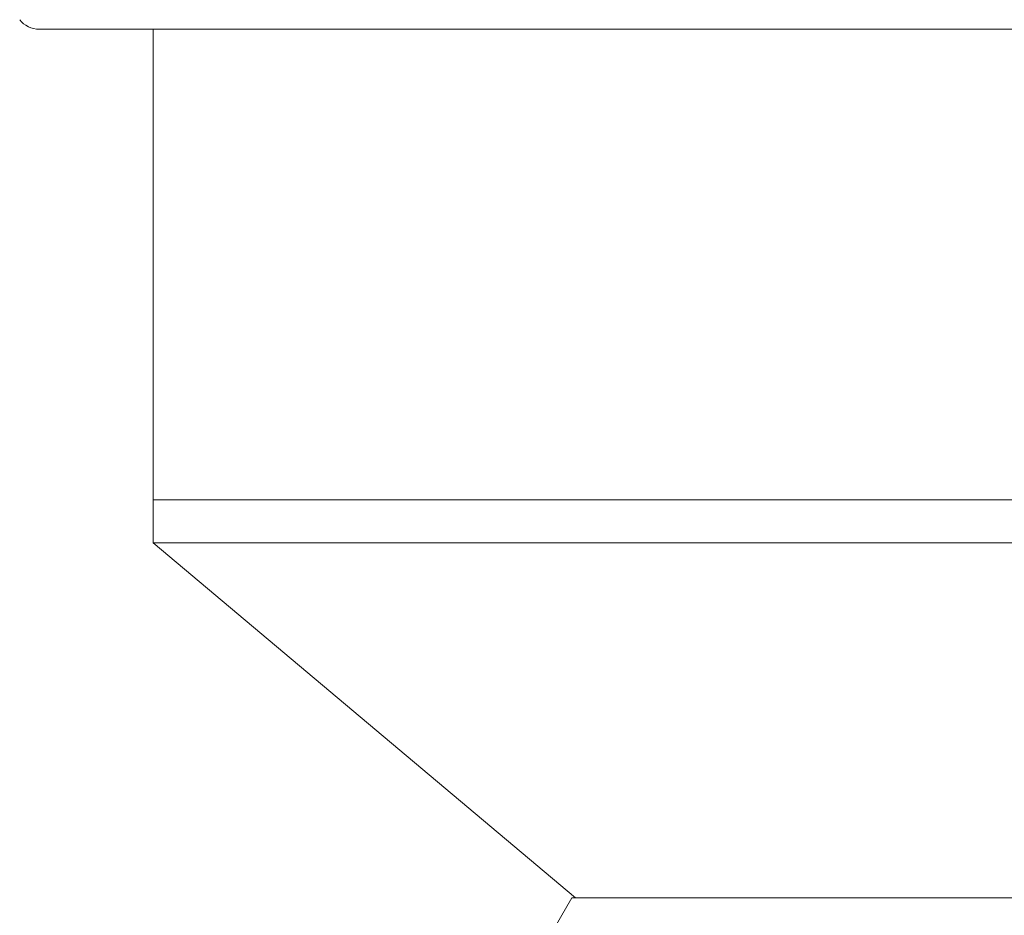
# Model space of a CAD drawing. Header units: inches. Extents: x -4.1 to 23, y -7 to 14.8.
# Tile 112 of 139: x 19 to 20.3, y 0.7 to 1.8. Entities that reach past the tile are written whole.
import ezdxf

# ---------------------------------------------------------------- set-up
doc = ezdxf.new("R2010")
doc.units = ezdxf.units.IN
doc.header["$MEASUREMENT"] = 0

msp = doc.modelspace()

# ---------------------------------------------------------------- linework, layer by layer
at = {"color": 7, "linetype": 'Continuous', "lineweight": 15}
for p, q in [((21.7603, 1.7674), (19.0371, 1.7674)), ((19.1802, 1.7674), (19.1802, 1.1763)), ((19.1802, 1.1763), (19.1802, 1.1219)), ((19.1802, 1.1763), (21.6172, 1.1763)), ((19.1802, 1.1219), (19.7112, 0.6763)), ((21.6172, 1.1219), (19.1802, 1.1219)), ((19.7066, 0.6763), (19.5987, 0.4893)), ((19.7066, 0.6763), (20.18, 0.6763)), ((20.18, 0.6763), (21.0907, 0.6763))]:
    msp.add_line(p, q, dxfattribs=at)
msp.add_arc((19.0371, 1.7984), 0.031, 217.9865, 270, dxfattribs=at)

doc.saveas('drawing.dxf')
